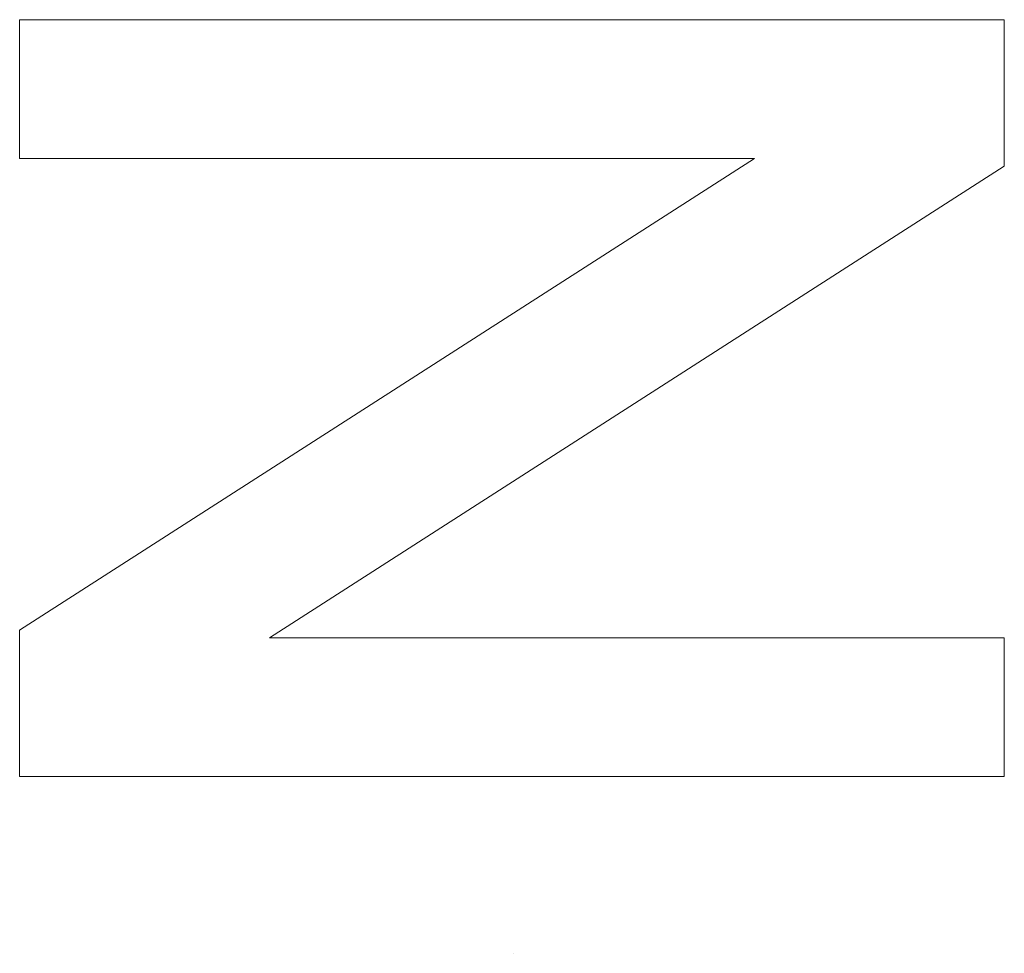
# Model space of a CAD drawing. Header units: millimetres. Extents: x 10 to 277, y 8 to 208.
# Tile 27 of 61: x 76.733 to 77.733, y 148.298 to 149.247. Entities that reach past the tile are written whole.
import ezdxf

# ---------------------------------------------------------------- set-up
doc = ezdxf.new("R2010")
doc.units = ezdxf.units.MM

msp = doc.modelspace()

# ---------------------------------------------------------------- linework, layer by layer
at = {"color": 7, "linetype": 'Continuous', "lineweight": 0}
for p, q in [((76.7333, 149.1055), (76.7333, 149.2465)), ((76.7333, 149.2465), (77.7333, 149.2465)), ((76.7333, 149.2465), (77.7333, 149.2465)), ((76.7333, 149.1055), (76.7333, 149.2465)), ((77.7333, 149.2465), (77.7333, 149.0975)), ((77.7333, 149.2465), (77.7333, 149.0975)), ((77.4795, 149.1055), (76.7333, 149.1055)), ((76.7333, 148.6263), (77.4795, 149.1055)), ((76.7333, 148.6263), (77.4795, 149.1055)), ((77.4795, 149.1055), (76.7333, 149.1055)), ((77.7333, 149.0975), (76.9871, 148.6183)), ((77.7333, 149.0975), (76.9871, 148.6183)), ((76.7333, 148.4773), (76.7333, 148.6263)), ((76.7333, 148.4773), (76.7333, 148.6263)), ((76.9871, 148.6183), (77.7333, 148.6183)), ((76.9871, 148.6183), (77.7333, 148.6183)), ((77.7333, 148.6183), (77.7333, 148.4773)), ((77.7333, 148.6183), (77.7333, 148.4773)), ((77.7333, 148.4773), (76.7333, 148.4773)), ((77.7333, 148.4773), (76.7333, 148.4773))]:
    msp.add_line(p, q, dxfattribs=at)
at = {"color": 7, "linetype": 'Continuous', "lineweight": 0, "flags": 128}
for points in [[(76.7333, 149.2465), (76.7333, 149.2465)], [(77.7333, 149.2465), (77.7333, 149.2465)], [(76.7333, 149.1055), (76.7333, 149.1055)], [(77.4795, 149.1055), (77.4795, 149.1055)], [(77.7333, 149.0975), (77.7333, 149.0975)], [(76.7333, 148.6263), (76.7333, 148.6263)], [(76.9871, 148.6183), (76.9871, 148.6183)], [(77.7333, 148.6183), (77.7333, 148.6183)], [(76.7333, 148.4773), (76.7333, 148.4773)], [(77.7333, 148.4773), (77.7333, 148.4773)], [(77.2349, 148.2978), (77.2349, 148.2978)]]:
    msp.add_lwpolyline(points, dxfattribs=at)

doc.saveas('drawing.dxf')
